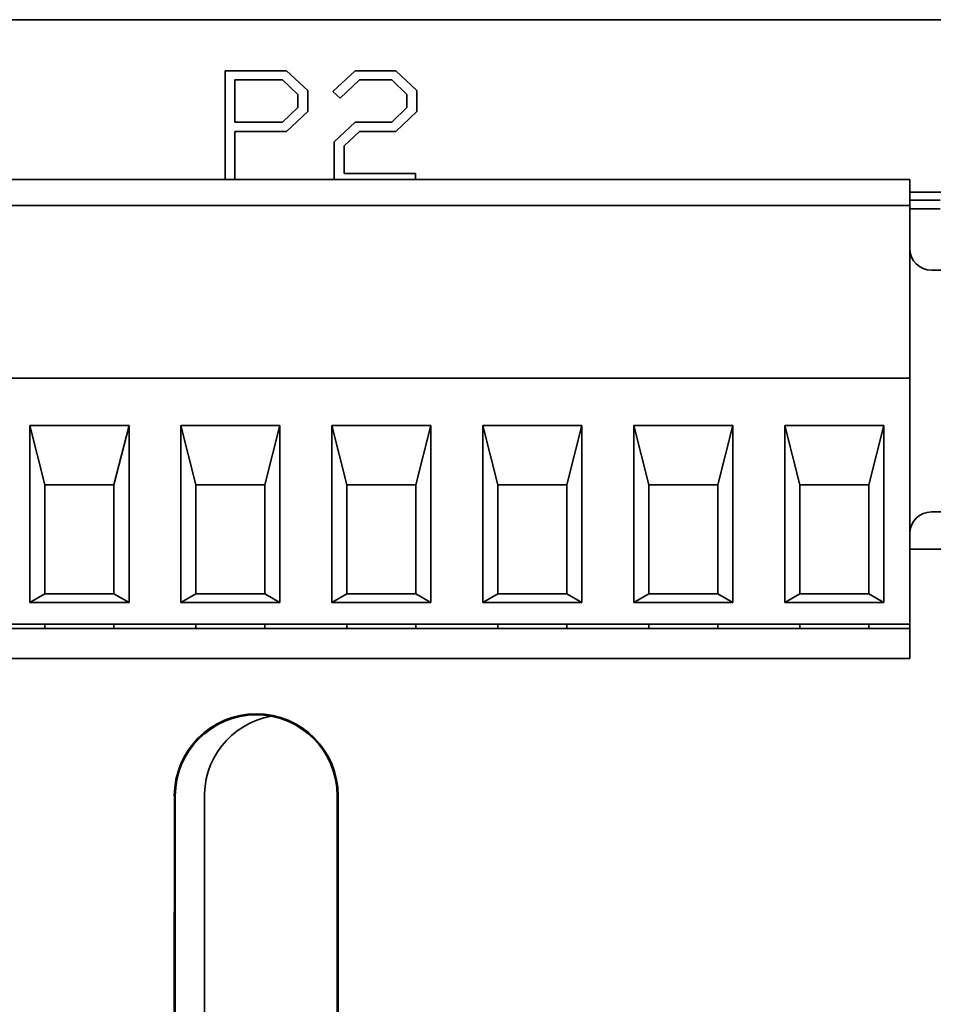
# Model space of a CAD drawing. Header units: inches. Extents: x 2.9 to 36.1, y -1.9 to 23.5.
# Tile 12 of 30: x 15.244 to 16.078, y 4.757 to 5.655. Entities that reach past the tile are written whole.
import ezdxf

# ---------------------------------------------------------------- set-up
doc = ezdxf.new("R2010")
doc.units = ezdxf.units.IN
doc.header["$MEASUREMENT"] = 0
doc.layers.add('Visible Edges(ANSI)', color=7, linetype='Continuous', lineweight=35)

msp = doc.modelspace()

# ---------------------------------------------------------------- linework, layer by layer
at = {"layer": 'Visible Edges(ANSI)'}
for p, q in [((18.35531, 5.65528), (14.73335, 5.65528)), ((15.43116, 5.60871), (15.48728, 5.60871)), ((15.43116, 5.50944), (15.43116, 5.60871)), ((15.48728, 5.60871), (15.50658, 5.59067)), ((15.52965, 5.58967), (15.55003, 5.60871)), ((15.55003, 5.60871), (15.58695, 5.60871)), ((15.58695, 5.60871), (15.60624, 5.59067)), ((15.44013, 5.5619), (15.44013, 5.60032)), ((15.44013, 5.60032), (15.48359, 5.60032)), ((15.48359, 5.60032), (15.49752, 5.58715)), ((15.55373, 5.60032), (15.53611, 5.58363)), ((15.58326, 5.60032), (15.55373, 5.60032)), ((15.59718, 5.58715), (15.58326, 5.60032)), ((15.49752, 5.58715), (15.49752, 5.57507)), ((15.50658, 5.59067), (15.50658, 5.57163)), ((15.53611, 5.58363), (15.52965, 5.58967)), ((15.59718, 5.57507), (15.59718, 5.58715)), ((15.60624, 5.59067), (15.60624, 5.57163)), ((15.49752, 5.57507), (15.48359, 5.5619)), ((15.50658, 5.57163), (15.48728, 5.55343)), ((15.58326, 5.5619), (15.59718, 5.57507)), ((15.60624, 5.57163), (15.58695, 5.55343)), ((15.48359, 5.5619), (15.44013, 5.5619)), ((15.53082, 5.54378), (15.55003, 5.5619)), ((15.55003, 5.5619), (15.58326, 5.5619)), ((15.44013, 5.55343), (15.44013, 5.50944)), ((15.48728, 5.55343), (15.44013, 5.55343)), ((15.55373, 5.55343), (15.5398, 5.54034)), ((15.58695, 5.55343), (15.55373, 5.55343)), ((15.53082, 5.50944), (15.53082, 5.54378)), ((15.5398, 5.54034), (15.5398, 5.51509)), ((15.5398, 5.51509), (15.60507, 5.51509)), ((15.60507, 5.51509), (15.60507, 5.50944)), ((14.95372, 5.50944), (16.05608, 5.50944)), ((16.05608, 5.50157), (16.05608, 5.50944)), ((16.05608, 5.49787), (16.5612, 5.49787)), ((16.05608, 5.49074), (16.08364, 5.49074)), ((16.05608, 5.48582), (14.95372, 5.48582)), ((16.05608, 5.3311), (16.05608, 5.48306)), ((16.05608, 5.48287), (16.08364, 5.48287)), ((16.22143, 5.42676), (16.07577, 5.42676)), ((14.95372, 5.32834), (16.05608, 5.32834)), ((16.05608, 5.10787), (16.05608, 5.3244)), ((15.25293, 5.12362), (15.25293, 5.28503)), ((15.25293, 5.28503), (15.34348, 5.28503)), ((15.25293, 5.28503), (15.26671, 5.2309)), ((15.3297, 5.2309), (15.34348, 5.28503)), ((15.34348, 5.28503), (15.34348, 5.12362)), ((15.39073, 5.12362), (15.39073, 5.28503)), ((15.39073, 5.28503), (15.48128, 5.28503)), ((15.39073, 5.28503), (15.40451, 5.2309)), ((15.4675, 5.2309), (15.48128, 5.28503)), ((15.48128, 5.28503), (15.48128, 5.12362)), ((15.52852, 5.12362), (15.52852, 5.28503)), ((15.52852, 5.28503), (15.61907, 5.28503)), ((15.52852, 5.28503), (15.5423, 5.2309)), ((15.60529, 5.2309), (15.61907, 5.28503)), ((15.61907, 5.28503), (15.61907, 5.12362)), ((15.66632, 5.12362), (15.66632, 5.28503)), ((15.66632, 5.28503), (15.75687, 5.28503)), ((15.66632, 5.28503), (15.6801, 5.2309)), ((15.74309, 5.2309), (15.75687, 5.28503)), ((15.75687, 5.28503), (15.75687, 5.12362)), ((15.80411, 5.12362), (15.80411, 5.28503)), ((15.80411, 5.28503), (15.89466, 5.28503)), ((15.80411, 5.28503), (15.81789, 5.2309)), ((15.88088, 5.2309), (15.89466, 5.28503)), ((15.89466, 5.28503), (15.89466, 5.12362)), ((15.94191, 5.12362), (15.94191, 5.28503)), ((15.94191, 5.28503), (16.03246, 5.28503)), ((15.95569, 5.2309), (15.94191, 5.28503)), ((16.03246, 5.28503), (16.01868, 5.2309)), ((16.03246, 5.28503), (16.03246, 5.12362)), ((15.3297, 5.2309), (15.26671, 5.2309)), ((15.26671, 5.2309), (15.26671, 5.13149)), ((15.3297, 5.2309), (15.3297, 5.13149)), ((15.4675, 5.2309), (15.40451, 5.2309)), ((15.40451, 5.2309), (15.40451, 5.13149)), ((15.4675, 5.2309), (15.4675, 5.13149)), ((15.60529, 5.2309), (15.5423, 5.2309)), ((15.5423, 5.2309), (15.5423, 5.13149)), ((15.60529, 5.2309), (15.60529, 5.13149)), ((15.74309, 5.2309), (15.6801, 5.2309)), ((15.6801, 5.2309), (15.6801, 5.13149)), ((15.74309, 5.2309), (15.74309, 5.13149)), ((15.88088, 5.2309), (15.81789, 5.2309)), ((15.81789, 5.2309), (15.81789, 5.13149)), ((15.88088, 5.2309), (15.88088, 5.13149)), ((15.95569, 5.2309), (16.01868, 5.2309)), ((15.95569, 5.13149), (15.95569, 5.2309)), ((16.01868, 5.2309), (16.01868, 5.13149)), ((16.07577, 5.20629), (16.22143, 5.20629)), ((16.12229, 5.17228), (16.05608, 5.17228)), ((15.26671, 5.13149), (15.25293, 5.12362)), ((15.26671, 5.13149), (15.3297, 5.13149)), ((15.34348, 5.12362), (15.3297, 5.13149)), ((15.40451, 5.13149), (15.39073, 5.12362)), ((15.40451, 5.13149), (15.4675, 5.13149)), ((15.48128, 5.12362), (15.4675, 5.13149)), ((15.5423, 5.13149), (15.52852, 5.12362)), ((15.5423, 5.13149), (15.60529, 5.13149)), ((15.61907, 5.12362), (15.60529, 5.13149)), ((15.6801, 5.13149), (15.66632, 5.12362)), ((15.6801, 5.13149), (15.74309, 5.13149)), ((15.75687, 5.12362), (15.74309, 5.13149)), ((15.81789, 5.13149), (15.80411, 5.12362)), ((15.81789, 5.13149), (15.88088, 5.13149)), ((15.89466, 5.12362), (15.88088, 5.13149)), ((15.95569, 5.13149), (15.94191, 5.12362)), ((16.01868, 5.13149), (15.95569, 5.13149)), ((16.01868, 5.13149), (16.03246, 5.12362)), ((15.34348, 5.12362), (15.25293, 5.12362)), ((15.48128, 5.12362), (15.39073, 5.12362)), ((15.61907, 5.12362), (15.52852, 5.12362)), ((15.75687, 5.12362), (15.66632, 5.12362)), ((15.89466, 5.12362), (15.80411, 5.12362)), ((16.03246, 5.12362), (15.94191, 5.12362)), ((16.05608, 5.10393), (14.95372, 5.10393)), ((15.26671, 5.10393), (15.26671, 5.09999)), ((15.3297, 5.09999), (15.3297, 5.10393)), ((15.40451, 5.10393), (15.40451, 5.09999)), ((15.4675, 5.09999), (15.4675, 5.10393)), ((15.5423, 5.10393), (15.5423, 5.09999)), ((15.60529, 5.09999), (15.60529, 5.10393)), ((15.6801, 5.10393), (15.6801, 5.09999)), ((15.74309, 5.09999), (15.74309, 5.10393)), ((15.81789, 5.10393), (15.81789, 5.09999)), ((15.88088, 5.09999), (15.88088, 5.10393)), ((15.95569, 5.09999), (15.95569, 5.10393)), ((16.01868, 5.09999), (16.01868, 5.10393)), ((16.05608, 5.10393), (16.05608, 5.09999)), ((16.05608, 5.09999), (14.95372, 5.09999)), ((16.05608, 5.07243), (16.05608, 5.08425)), ((14.95372, 5.07243), (16.05608, 5.07243)), ((15.3848, 4.24728), (15.38485, 4.94728)), ((15.38572, 4.94728), (15.38567, 4.24728)), ((15.41253, 4.19024), (15.41247, 4.94231)), ((15.53362, 4.24728), (15.53357, 4.94728)), ((15.53444, 4.94728), (15.53449, 4.24728))]:
    msp.add_line(p, q, dxfattribs=at)
for centre, radius, start, end in [((16.07577, 5.44645), 0.01969, 180, 270), ((16.07577, 5.18661), 0.01969, 90, 180), ((15.45964, 4.94727), 0.0748, 0.00436, 179.99564), ((15.45964, 4.94727), 0.07392, 0.00436, 179.99564), ((15.48601, 4.94728), 0.0737, 99.82545, 183.8656)]:
    msp.add_arc(centre, radius, start, end, dxfattribs=at)
for centre, major_axis, start_param, end_param in [((16.05608, 5.50157), (0, -0.01575), 0.008603, 1.575098), ((16.05608, 5.48188), (0, 0.00394), 5.016288, 6.289364), ((16.05608, 5.33228), (0, -0.00394), 5.004201, 6.262738), ((16.05608, 5.3244), (0, 0.00394), 4.712389, 6.288236), ((16.05608, 5.10787), (0, -0.00394), 6.277265, 7.85102), ((16.05608, 5.08425), (0, 0.01575), 4.712389, 6.288236)]:
    msp.add_ellipse(centre, major_axis=major_axis, ratio=0.00001, start_param=start_param, end_param=end_param, dxfattribs=at)

doc.saveas('drawing.dxf')
